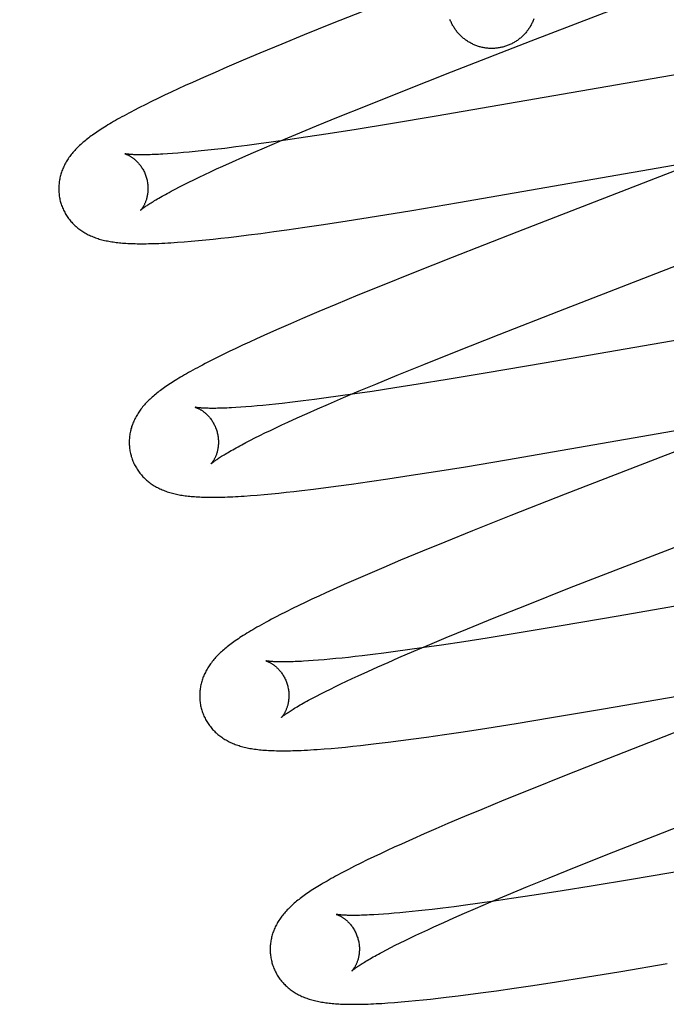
# Model space of a CAD drawing. Header units: inches. Extents: x 0 to 248, y 0 to 160.
# Tile 61 of 82: x 80.478 to 80.623, y 83.605 to 83.825. Entities that reach past the tile are written whole.
import ezdxf

# ---------------------------------------------------------------- set-up
doc = ezdxf.new("R2010")
doc.units = ezdxf.units.IN
doc.header["$LTSCALE"] = 13.627625
doc.header["$MEASUREMENT"] = 0
doc.linetypes.add('HIDDEN', pattern=[0.2, 0.1, -0.1])
doc.layers.add('DEFAULT_2', color=8, linetype='HIDDEN')

msp = doc.modelspace()

# ---------------------------------------------------------------- linework, layer by layer
at = {"layer": 'DEFAULT_2', "color": 8, "linetype": 'HIDDEN'}
for p, q in [((80.55652, 83.82781), (80.54793, 83.82439)), ((80.59257, 83.82051), (80.61142, 83.8278)), ((80.54793, 83.82439), (80.54169, 83.82187)), ((80.54169, 83.82187), (80.53665, 83.81981)), ((80.53665, 83.81981), (80.53177, 83.81778)), ((80.5747, 83.81357), (80.59257, 83.82051)), ((80.528, 83.81619), (80.52435, 83.81463)), ((80.53177, 83.81778), (80.528, 83.81619)), ((80.52435, 83.81463), (80.5217, 83.81348)), ((80.63472, 83.81465), (80.57125, 83.80366)), ((80.51912, 83.81235), (80.51662, 83.81123)), ((80.5217, 83.81348), (80.51912, 83.81235)), ((80.56381, 83.80929), (80.5747, 83.81357)), ((80.51342, 83.80977), (80.51188, 83.80905)), ((80.515, 83.8105), (80.51342, 83.80977)), ((80.51662, 83.81123), (80.515, 83.8105)), ((80.5089, 83.80764), (80.50745, 83.80693)), ((80.51037, 83.80834), (80.5089, 83.80764)), ((80.51188, 83.80905), (80.51037, 83.80834)), ((80.5554, 83.80594), (80.56381, 83.80929)), ((80.50475, 83.80558), (80.50353, 83.80495)), ((80.50606, 83.80624), (80.50475, 83.80558)), ((80.50745, 83.80693), (80.50606, 83.80624)), ((80.54934, 83.80349), (80.5554, 83.80594)), ((80.54447, 83.8015), (80.54934, 83.80349)), ((80.57125, 83.80366), (80.56103, 83.80195)), ((80.53979, 83.79957), (80.54447, 83.8015)), ((80.55335, 83.8007), (80.54702, 83.79971)), ((80.56103, 83.80195), (80.55335, 83.8007)), ((80.53621, 83.79806), (80.53979, 83.79957)), ((80.54194, 83.79893), (80.53803, 83.79835)), ((80.54702, 83.79971), (80.54194, 83.79893)), ((80.52391, 83.79646), (80.52157, 83.79619)), ((80.52635, 83.79676), (80.52391, 83.79646)), ((80.52889, 83.79709), (80.52635, 83.79676)), ((80.53153, 83.79744), (80.52889, 83.79709)), ((80.5303, 83.79552), (80.53277, 83.79659)), ((80.53425, 83.79782), (80.53153, 83.79744)), ((80.53277, 83.79659), (80.53621, 83.79806)), ((80.53803, 83.79835), (80.53425, 83.79782)), ((80.51219, 83.7953), (80.51107, 83.79522)), ((80.51336, 83.79539), (80.51219, 83.7953)), ((80.5146, 83.79549), (80.51336, 83.79539)), ((80.51589, 83.79561), (80.5146, 83.79549)), ((80.51723, 83.79573), (80.51589, 83.79561)), ((80.51863, 83.79587), (80.51723, 83.79573)), ((80.52007, 83.79603), (80.51863, 83.79587)), ((80.52157, 83.79619), (80.52007, 83.79603)), ((80.52563, 83.79346), (80.52792, 83.79448)), ((80.52792, 83.79448), (80.5303, 83.79552)), ((80.63503, 83.79543), (80.62261, 83.79058)), ((80.52206, 83.79184), (80.52345, 83.79247)), ((80.52345, 83.79247), (80.52563, 83.79346)), ((80.57625, 83.78432), (80.62866, 83.79343)), ((80.51698, 83.78943), (80.51817, 83.79001)), ((80.51817, 83.79001), (80.51942, 83.7906)), ((80.51942, 83.7906), (80.52071, 83.79121)), ((80.52071, 83.79121), (80.52206, 83.79184)), ((80.62261, 83.79058), (80.58932, 83.77769)), ((80.51275, 83.78731), (80.51373, 83.78781)), ((80.51373, 83.78781), (80.51475, 83.78833)), ((80.51475, 83.78833), (80.51584, 83.78887)), ((80.51584, 83.78887), (80.51698, 83.78943)), ((80.51184, 83.78683), (80.51275, 83.78731)), ((80.56581, 83.78257), (80.57625, 83.78432)), ((80.55131, 83.78023), (80.5579, 83.78127)), ((80.5579, 83.78127), (80.56581, 83.78257)), ((80.53781, 83.77822), (80.54184, 83.7788)), ((80.54184, 83.7788), (80.54598, 83.77941)), ((80.54598, 83.77941), (80.55131, 83.78023)), ((80.52298, 83.77632), (80.52471, 83.77652)), ((80.52471, 83.77652), (80.52648, 83.77673)), ((80.52648, 83.77673), (80.5292, 83.77706)), ((80.5292, 83.77706), (80.532, 83.77742)), ((80.532, 83.77742), (80.53487, 83.77781)), ((80.53487, 83.77781), (80.53781, 83.77822)), ((80.58932, 83.77769), (80.57484, 83.77202)), ((80.51479, 83.77553), (80.51637, 83.77566)), ((80.51637, 83.77566), (80.51799, 83.77581)), ((80.51799, 83.77581), (80.51963, 83.77597)), ((80.51963, 83.77597), (80.52129, 83.77614)), ((80.52129, 83.77614), (80.52298, 83.77632)), ((80.57484, 83.77202), (80.56617, 83.76858)), ((80.59871, 83.75998), (80.62552, 83.77036)), ((80.56617, 83.76858), (80.55881, 83.76562)), ((80.55881, 83.76562), (80.55372, 83.76354)), ((80.55372, 83.76354), (80.54879, 83.76151)), ((80.54879, 83.76151), (80.54497, 83.75991)), ((80.54497, 83.75991), (80.54128, 83.75833)), ((80.5854, 83.75479), (80.59871, 83.75998)), ((80.53859, 83.75717), (80.53598, 83.75603)), ((80.54128, 83.75833), (80.53859, 83.75717)), ((80.6454, 83.757), (80.59544, 83.74831)), ((80.53345, 83.75491), (80.531, 83.7538)), ((80.53598, 83.75603), (80.53345, 83.75491)), ((80.57571, 83.75096), (80.5854, 83.75479)), ((80.52786, 83.75235), (80.52634, 83.75164)), ((80.52941, 83.75307), (80.52786, 83.75235)), ((80.531, 83.7538), (80.52941, 83.75307)), ((80.5234, 83.75022), (80.52201, 83.74953)), ((80.52486, 83.75093), (80.5234, 83.75022)), ((80.52634, 83.75164), (80.52486, 83.75093)), ((80.56846, 83.74805), (80.57571, 83.75096)), ((80.52069, 83.74887), (80.51946, 83.74823)), ((80.52201, 83.74953), (80.52069, 83.74887)), ((80.56248, 83.74563), (80.56846, 83.74805)), ((80.59544, 83.74831), (80.58269, 83.74614)), ((80.5577, 83.74366), (80.56248, 83.74563)), ((80.58269, 83.74614), (80.57371, 83.74465)), ((80.55403, 83.74212), (80.5577, 83.74366)), ((80.56721, 83.7436), (80.56197, 83.74278)), ((80.57371, 83.74465), (80.56721, 83.7436)), ((80.55303, 83.74145), (80.54928, 83.74092)), ((80.5505, 83.74063), (80.55403, 83.74212)), ((80.55692, 83.74202), (80.55303, 83.74145)), ((80.56197, 83.74278), (80.55692, 83.74202)), ((80.53382, 83.73902), (80.53244, 83.73889)), ((80.53524, 83.73917), (80.53382, 83.73902)), ((80.53672, 83.73933), (80.53524, 83.73917)), ((80.53903, 83.73959), (80.53672, 83.73933)), ((80.54144, 83.73989), (80.53903, 83.73959)), ((80.54396, 83.7402), (80.54144, 83.73989)), ((80.54658, 83.74055), (80.54396, 83.7402)), ((80.54469, 83.73812), (80.54712, 83.73918)), ((80.54928, 83.74092), (80.54658, 83.74055)), ((80.54712, 83.73918), (80.5505, 83.74063)), ((80.52749, 83.73847), (80.52639, 83.7384)), ((80.52864, 83.73856), (80.52749, 83.73847)), ((80.52985, 83.73865), (80.52864, 83.73856)), ((80.53112, 83.73876), (80.52985, 83.73865)), ((80.53244, 83.73889), (80.53112, 83.73876)), ((80.54013, 83.73609), (80.54236, 83.73709)), ((80.54236, 83.73709), (80.54469, 83.73812)), ((80.58698, 83.72667), (80.64942, 83.73749)), ((80.53665, 83.73449), (80.53801, 83.73512)), ((80.53801, 83.73512), (80.54013, 83.73609)), ((80.53175, 83.73214), (80.53289, 83.7327)), ((80.53289, 83.7327), (80.5341, 83.73328)), ((80.5341, 83.73328), (80.53535, 83.73388)), ((80.53535, 83.73388), (80.53665, 83.73449)), ((80.52771, 83.73008), (80.52864, 83.73057)), ((80.52864, 83.73057), (80.52962, 83.73107)), ((80.52962, 83.73107), (80.53065, 83.7316)), ((80.53065, 83.7316), (80.53175, 83.73214)), ((80.57781, 83.72515), (80.58698, 83.72667)), ((80.56568, 83.72322), (80.57111, 83.72407)), ((80.57111, 83.72407), (80.57781, 83.72515)), ((80.55231, 83.72124), (80.5563, 83.72181)), ((80.5563, 83.72181), (80.5604, 83.72241)), ((80.5604, 83.72241), (80.56568, 83.72322)), ((80.53434, 83.71907), (80.536, 83.71924)), ((80.536, 83.71924), (80.53767, 83.71941)), ((80.53767, 83.71941), (80.53938, 83.7196)), ((80.53938, 83.7196), (80.54112, 83.7198)), ((80.54112, 83.7198), (80.5438, 83.72012)), ((80.5438, 83.72012), (80.54656, 83.72047)), ((80.54656, 83.72047), (80.5494, 83.72085)), ((80.5494, 83.72085), (80.55231, 83.72124)), ((80.52965, 83.71867), (80.53115, 83.71879)), ((80.53115, 83.71879), (80.53272, 83.71892)), ((80.53272, 83.71892), (80.53434, 83.71907)), ((80.60015, 83.71896), (80.58801, 83.71419)), ((80.58801, 83.71419), (80.57943, 83.71078)), ((80.61448, 83.70318), (80.64347, 83.7144)), ((80.57943, 83.71078), (80.5732, 83.70826)), ((80.5732, 83.70826), (80.56817, 83.7062)), ((80.56817, 83.7062), (80.56329, 83.70418)), ((80.56329, 83.70418), (80.55953, 83.70259)), ((80.55953, 83.70259), (80.55588, 83.70103)), ((80.60117, 83.69799), (80.61448, 83.70318)), ((80.55323, 83.69988), (80.55066, 83.69875)), ((80.55588, 83.70103), (80.55323, 83.69988)), ((80.66077, 83.70014), (80.61203, 83.69165)), ((80.54817, 83.69764), (80.54656, 83.6969)), ((80.55066, 83.69875), (80.54817, 83.69764)), ((80.59149, 83.69416), (80.60117, 83.69799)), ((80.54343, 83.69546), (80.54193, 83.69475)), ((80.54497, 83.69618), (80.54343, 83.69546)), ((80.54656, 83.6969), (80.54497, 83.69618)), ((80.53761, 83.69265), (80.53624, 83.69195)), ((80.53903, 83.69335), (80.53761, 83.69265)), ((80.54047, 83.69405), (80.53903, 83.69335)), ((80.54193, 83.69475), (80.54047, 83.69405)), ((80.58424, 83.69126), (80.59149, 83.69416)), ((80.57826, 83.68883), (80.58424, 83.69126)), ((80.61203, 83.69165), (80.59928, 83.68948)), ((80.57349, 83.68686), (80.57826, 83.68883)), ((80.59928, 83.68948), (80.59029, 83.68799)), ((80.56981, 83.68533), (80.57349, 83.68686)), ((80.5827, 83.68677), (80.57748, 83.68595)), ((80.59029, 83.68799), (80.5827, 83.68677)), ((80.56484, 83.6841), (80.56215, 83.68373)), ((80.5629, 83.68238), (80.56628, 83.68383)), ((80.56857, 83.68462), (80.56484, 83.6841)), ((80.56628, 83.68383), (80.56981, 83.68533)), ((80.57245, 83.68519), (80.56857, 83.68462)), ((80.57748, 83.68595), (80.57245, 83.68519)), ((80.54373, 83.68171), (80.54261, 83.68164)), ((80.5449, 83.6818), (80.54373, 83.68171)), ((80.54613, 83.6819), (80.5449, 83.6818)), ((80.54742, 83.68202), (80.54613, 83.6819)), ((80.54876, 83.68215), (80.54742, 83.68202)), ((80.55016, 83.68229), (80.54876, 83.68215)), ((80.5516, 83.68244), (80.55016, 83.68229)), ((80.5531, 83.6826), (80.5516, 83.68244)), ((80.55464, 83.68278), (80.5531, 83.6826)), ((80.55704, 83.68307), (80.55464, 83.68278)), ((80.55955, 83.68339), (80.55704, 83.68307)), ((80.56215, 83.68373), (80.55955, 83.68339)), ((80.56048, 83.68132), (80.5629, 83.68238)), ((80.55592, 83.6793), (80.55815, 83.6803)), ((80.55815, 83.6803), (80.56048, 83.68132)), ((80.55114, 83.67709), (80.55244, 83.6777)), ((80.55244, 83.6777), (80.5538, 83.67833)), ((80.5538, 83.67833), (80.55592, 83.6793)), ((80.60873, 83.67089), (80.65671, 83.67924)), ((80.54645, 83.67481), (80.54754, 83.67535)), ((80.54754, 83.67535), (80.54869, 83.67591)), ((80.54869, 83.67591), (80.54989, 83.67649)), ((80.54989, 83.67649), (80.55114, 83.67709)), ((80.54351, 83.67329), (80.54443, 83.67377)), ((80.54443, 83.67377), (80.54541, 83.67428)), ((80.54541, 83.67428), (80.54645, 83.67481)), ((80.59711, 83.66894), (80.60873, 83.67089)), ((80.5892, 83.66765), (80.59711, 83.66894)), ((80.57729, 83.66579), (80.58262, 83.6666)), ((80.58262, 83.6666), (80.5892, 83.66765)), ((80.6278, 83.66678), (80.60987, 83.65979)), ((80.56332, 83.66381), (80.56618, 83.66419)), ((80.56618, 83.66419), (80.56912, 83.6646)), ((80.56912, 83.6646), (80.57315, 83.66517)), ((80.57315, 83.66517), (80.57729, 83.66579)), ((80.54618, 83.66194), (80.54775, 83.66206)), ((80.54775, 83.66206), (80.54933, 83.66221)), ((80.54933, 83.66221), (80.55095, 83.66236)), ((80.55095, 83.66236), (80.55261, 83.66253)), ((80.55261, 83.66253), (80.55431, 83.66271)), ((80.55431, 83.66271), (80.55604, 83.66291)), ((80.55604, 83.66291), (80.55781, 83.66311)), ((80.55781, 83.66311), (80.56052, 83.66345)), ((80.56052, 83.66345), (80.56332, 83.66381)), ((80.60987, 83.65979), (80.60002, 83.6559)), ((80.60002, 83.6559), (80.5926, 83.65293)), ((80.5926, 83.65293), (80.58643, 83.65043)), ((80.58643, 83.65043), (80.58147, 83.64838)), ((80.62194, 83.64315), (80.63868, 83.64965)), ((80.57762, 83.64677), (80.57389, 83.64519)), ((80.58147, 83.64838), (80.57762, 83.64677)), ((80.57389, 83.64519), (80.57117, 83.64402)), ((80.56853, 83.64288), (80.56597, 83.64174)), ((80.57117, 83.64402), (80.56853, 83.64288)), ((80.61106, 83.63887), (80.62194, 83.64315)), ((80.56187, 83.6399), (80.5603, 83.63917)), ((80.56349, 83.64063), (80.56187, 83.6399)), ((80.56597, 83.64174), (80.56349, 83.64063)), ((80.55727, 83.63775), (80.55582, 83.63705)), ((80.55877, 83.63845), (80.55727, 83.63775)), ((80.5603, 83.63917), (80.55877, 83.63845)), ((80.60266, 83.63553), (80.61106, 83.63887)), ((80.55298, 83.63564), (80.55163, 83.63495)), ((80.55439, 83.63634), (80.55298, 83.63564)), ((80.55582, 83.63705), (80.55439, 83.63634)), ((80.5966, 83.63308), (80.60266, 83.63553)), ((80.59174, 83.63109), (80.5966, 83.63308)), ((80.62777, 83.63485), (80.61501, 83.63268)), ((80.58708, 83.62915), (80.59174, 83.63109)), ((80.60601, 83.63118), (80.59949, 83.63013)), ((80.61501, 83.63268), (80.60601, 83.63118)), ((80.58349, 83.62765), (80.58708, 83.62915)), ((80.59319, 83.62915), (80.58816, 83.62839)), ((80.59949, 83.63013), (80.59319, 83.62915)), ((80.57526, 83.62659), (80.57275, 83.62627)), ((80.57786, 83.62693), (80.57526, 83.62659)), ((80.58055, 83.62729), (80.57786, 83.62693)), ((80.58006, 83.62618), (80.58349, 83.62765)), ((80.58428, 83.62782), (80.58055, 83.62729)), ((80.58816, 83.62839), (80.58428, 83.62782)), ((80.55945, 83.62492), (80.55834, 83.62484)), ((80.56062, 83.62501), (80.55945, 83.62492)), ((80.56185, 83.62511), (80.56062, 83.62501)), ((80.56314, 83.62522), (80.56185, 83.62511)), ((80.56448, 83.62535), (80.56314, 83.62522)), ((80.56587, 83.62549), (80.56448, 83.62535)), ((80.56731, 83.62564), (80.56587, 83.62549)), ((80.56881, 83.6258), (80.56731, 83.62564)), ((80.57035, 83.62598), (80.56881, 83.6258)), ((80.57275, 83.62627), (80.57035, 83.62598)), ((80.57522, 83.62407), (80.57759, 83.62511)), ((80.57759, 83.62511), (80.58006, 83.62618)), ((80.56937, 83.62143), (80.57076, 83.62207)), ((80.57076, 83.62207), (80.57294, 83.62306)), ((80.57294, 83.62306), (80.57522, 83.62407)), ((80.56549, 83.61961), (80.56673, 83.6202)), ((80.56673, 83.6202), (80.56803, 83.62081)), ((80.56803, 83.62081), (80.56937, 83.62143)), ((80.56106, 83.61742), (80.56208, 83.61794)), ((80.56208, 83.61794), (80.56317, 83.61848)), ((80.56317, 83.61848), (80.5643, 83.61904)), ((80.5643, 83.61904), (80.56549, 83.61961)), ((80.55918, 83.61643), (80.56009, 83.61692)), ((80.56009, 83.61692), (80.56106, 83.61742)), ((80.61264, 83.6121), (80.62305, 83.61385)), ((80.60475, 83.61082), (80.61264, 83.6121)), ((80.58876, 83.60836), (80.59289, 83.60897)), ((80.59289, 83.60897), (80.59819, 83.60978)), ((80.59819, 83.60978), (80.60475, 83.61082)), ((80.57348, 83.60631), (80.57618, 83.60664)), ((80.57618, 83.60664), (80.57897, 83.607)), ((80.57897, 83.607), (80.58182, 83.60738)), ((80.58182, 83.60738), (80.58475, 83.60778)), ((80.58475, 83.60778), (80.58876, 83.60836)), ((80.56044, 83.60503), (80.5619, 83.60514)), ((80.5619, 83.60514), (80.56343, 83.60526)), ((80.56343, 83.60526), (80.56503, 83.60541)), ((80.56503, 83.60541), (80.56666, 83.60556)), ((80.56666, 83.60556), (80.56831, 83.60573)), ((80.56831, 83.60573), (80.56999, 83.60591)), ((80.56999, 83.60591), (80.57172, 83.6061)), ((80.57172, 83.6061), (80.57348, 83.60631))]:
    msp.add_line(p, q, dxfattribs=at)
for points in [[(80.5864, 83.8192), (80.58619, 83.81915), (80.58599, 83.8191), (80.58578, 83.81905), (80.58557, 83.81901), (80.58536, 83.81897), (80.58515, 83.81894), (80.58494, 83.81891), (80.58473, 83.81889), (80.58452, 83.81887), (80.58431, 83.81886), (80.5841, 83.81885), (80.58388, 83.81884), (80.58367, 83.81884), (80.58346, 83.81884), (80.58325, 83.81885), (80.58303, 83.81886), (80.58282, 83.81888), (80.58261, 83.8189), (80.5824, 83.81893), (80.58219, 83.81896), (80.58198, 83.81899), (80.58177, 83.81903), (80.58157, 83.81907), (80.58136, 83.81912), (80.58115, 83.81917), (80.58095, 83.81923), (80.58074, 83.81929), (80.58054, 83.81936), (80.58034, 83.81943), (80.58014, 83.8195), (80.57995, 83.81958), (80.57975, 83.81966), (80.57956, 83.81975), (80.57936, 83.81984), (80.57917, 83.81993), (80.57899, 83.82003), (80.5788, 83.82013), (80.57862, 83.82024), (80.57844, 83.82035), (80.57826, 83.82046), (80.57808, 83.82058), (80.57791, 83.8207), (80.57773, 83.82083), (80.57757, 83.82096), (80.5774, 83.82109), (80.57724, 83.82122), (80.57708, 83.82136), (80.57692, 83.82151), (80.57676, 83.82165), (80.57661, 83.8218), (80.57647, 83.82195), (80.57632, 83.82211), (80.57618, 83.82227), (80.57604, 83.82243), (80.57591, 83.82259), (80.57578, 83.82276), (80.57565, 83.82293), (80.57553, 83.8231), (80.57541, 83.82328), (80.57529, 83.82346), (80.57518, 83.82364), (80.57507, 83.82382), (80.57497, 83.824), (80.57486, 83.82419), (80.57477, 83.82438), (80.57468, 83.82457), (80.57459, 83.82476), (80.5745, 83.82496), (80.57442, 83.82515), (80.57435, 83.82535)], [(80.59313, 83.82546), (80.59306, 83.82526), (80.59298, 83.82507), (80.5929, 83.82487), (80.59281, 83.82468), (80.59272, 83.82448), (80.59263, 83.82429), (80.59253, 83.82411), (80.59243, 83.82392), (80.59232, 83.82374), (80.59221, 83.82356), (80.59209, 83.82338), (80.59198, 83.8232), (80.59186, 83.82303), (80.59173, 83.82285), (80.5916, 83.82269), (80.59147, 83.82252), (80.59133, 83.82236), (80.59119, 83.8222), (80.59105, 83.82204), (80.59091, 83.82189), (80.59076, 83.82173), (80.5906, 83.82159), (80.59045, 83.82144), (80.59029, 83.8213), (80.59013, 83.82116), (80.58996, 83.82103), (80.5898, 83.8209), (80.58963, 83.82077), (80.58945, 83.82065), (80.58928, 83.82053), (80.5891, 83.82041), (80.58892, 83.8203), (80.58874, 83.82019), (80.58855, 83.82009), (80.58837, 83.81999), (80.58818, 83.81989), (80.58799, 83.8198), (80.58779, 83.81971), (80.5876, 83.81962), (80.5874, 83.81954), (80.5872, 83.81947), (80.58701, 83.81939), (80.5868, 83.81933), (80.5866, 83.81926), (80.5864, 83.8192)], [(80.50353, 83.80495), (80.50295, 83.80465), (80.50239, 83.80435), (80.50185, 83.80406), (80.50133, 83.80377), (80.50082, 83.8035), (80.50033, 83.80322), (80.49986, 83.80296), (80.4994, 83.8027), (80.49896, 83.80244), (80.49853, 83.80219), (80.49811, 83.80194), (80.49771, 83.8017), (80.49732, 83.80146), (80.49694, 83.80123), (80.49657, 83.801), (80.49622, 83.80077), (80.49587, 83.80054), (80.49553, 83.80032), (80.4952, 83.8001), (80.49488, 83.79988), (80.49457, 83.79966), (80.49427, 83.79944), (80.49397, 83.79923), (80.49368, 83.79902), (80.4934, 83.7988), (80.49312, 83.79859), (80.49286, 83.79838), (80.49259, 83.79816), (80.49234, 83.79795), (80.49208, 83.79774), (80.49184, 83.79752), (80.4916, 83.79731), (80.49136, 83.79709), (80.49113, 83.79687), (80.49091, 83.79665), (80.49069, 83.79643), (80.49047, 83.79621), (80.49027, 83.79598), (80.49006, 83.79576), (80.48987, 83.79553), (80.48968, 83.7953), (80.48949, 83.79507), (80.48931, 83.79484), (80.48914, 83.7946), (80.48897, 83.79437), (80.48881, 83.79413), (80.48865, 83.79389), (80.4885, 83.79365), (80.48835, 83.7934), (80.48821, 83.79316), (80.48808, 83.79291), (80.48795, 83.79266), (80.48783, 83.79241), (80.48771, 83.79216), (80.4876, 83.79191), (80.4875, 83.79166), (80.48741, 83.79141), (80.48732, 83.79115), (80.48723, 83.7909), (80.48715, 83.79064), (80.48708, 83.79038), (80.48701, 83.79012), (80.48695, 83.78986), (80.48689, 83.78959), (80.48685, 83.78932), (80.4868, 83.78905), (80.48677, 83.78878), (80.48674, 83.78851), (80.48671, 83.78824), (80.48669, 83.78796), (80.48668, 83.78768), (80.48668, 83.78741), (80.48668, 83.78713), (80.48669, 83.78685), (80.48671, 83.78658), (80.48674, 83.7863), (80.48677, 83.78602), (80.4868, 83.78574), (80.48685, 83.78547), (80.4869, 83.78519), (80.48696, 83.78492), (80.48702, 83.78465), (80.48709, 83.78442)], [(80.50152, 83.79524), (80.5015, 83.79524), (80.50149, 83.79525), (80.5015, 83.79524), (80.50151, 83.79524), (80.50153, 83.79523), (80.50156, 83.79522), (80.5016, 83.79521), (80.50164, 83.7952), (80.50169, 83.79518), (80.50175, 83.79516), (80.50181, 83.79514), (80.50188, 83.79511), (80.50195, 83.79508), (80.50203, 83.79505), (80.50211, 83.79501), (80.50219, 83.79497), (80.50228, 83.79493), (80.50238, 83.79488), (80.50247, 83.79483), (80.50257, 83.79477), (80.50268, 83.79471), (80.50279, 83.79464), (80.5029, 83.79457), (80.50301, 83.7945), (80.50312, 83.79442), (80.50324, 83.79434), (80.50336, 83.79425), (80.50349, 83.79415), (80.50361, 83.79405), (80.50374, 83.79394), (80.50386, 83.79383), (80.50399, 83.79371), (80.50412, 83.79359), (80.50425, 83.79346), (80.50439, 83.79332), (80.50452, 83.79317), (80.50465, 83.79302), (80.50478, 83.79286), (80.50491, 83.79269), (80.50504, 83.79252), (80.50516, 83.79234), (80.50529, 83.79215), (80.50541, 83.79196), (80.50553, 83.79176), (80.50564, 83.79156), (80.50575, 83.79135), (80.50586, 83.79113), (80.50595, 83.79091), (80.50605, 83.79068), (80.50614, 83.79045), (80.50622, 83.79022), (80.5063, 83.78998), (80.50636, 83.78977)], [(80.51107, 83.79522), (80.51001, 83.79516), (80.5095, 83.79513), (80.50901, 83.7951), (80.50853, 83.79508), (80.50807, 83.79506), (80.50763, 83.79505), (80.5072, 83.79503), (80.50679, 83.79502), (80.50639, 83.79502), (80.50601, 83.79501), (80.50564, 83.79501), (80.5053, 83.79501), (80.50496, 83.79501), (80.50465, 83.79501), (80.50435, 83.79502), (80.50406, 83.79502), (80.5038, 83.79503), (80.50354, 83.79504), (80.50331, 83.79505), (80.50309, 83.79507), (80.50289, 83.79508), (80.5027, 83.79509), (80.50253, 83.79511), (80.50237, 83.79512), (80.50223, 83.79514), (80.5021, 83.79515), (80.50198, 83.79517), (80.50188, 83.79518), (80.50179, 83.79519), (80.50171, 83.7952), (80.50165, 83.79521), (80.5016, 83.79522), (80.50155, 83.79523), (80.50152, 83.79524), (80.50152, 83.79524)], [(80.50636, 83.78977), (80.50641, 83.78956), (80.50647, 83.78932), (80.50652, 83.78908), (80.50656, 83.78884), (80.5066, 83.78859), (80.50663, 83.78835), (80.50665, 83.78811), (80.50666, 83.78788), (80.50667, 83.78764), (80.50667, 83.78741), (80.50667, 83.78718), (80.50666, 83.78696), (80.50664, 83.78674), (80.50662, 83.78652), (80.5066, 83.78631), (80.50657, 83.78611), (80.50653, 83.78591), (80.5065, 83.78572), (80.50645, 83.78553), (80.50641, 83.78535), (80.50636, 83.78518), (80.50631, 83.78501), (80.50626, 83.78485), (80.50621, 83.78469), (80.50615, 83.78454), (80.5061, 83.7844), (80.50604, 83.78426), (80.50598, 83.78412), (80.50593, 83.784), (80.50587, 83.78388), (80.50581, 83.78376), (80.50575, 83.78365), (80.50569, 83.78354), (80.50564, 83.78344), (80.50558, 83.78335), (80.50552, 83.78326), (80.50547, 83.78317), (80.50542, 83.78309), (80.50537, 83.78302), (80.50532, 83.78295), (80.50527, 83.78289), (80.50523, 83.78283), (80.50519, 83.78278), (80.50515, 83.78274), (80.50512, 83.78269), (80.50509, 83.78266), (80.50506, 83.78263), (80.50504, 83.78261), (80.50503, 83.78259), (80.50502, 83.78258), (80.50501, 83.78258)], [(80.50501, 83.78258), (80.50502, 83.78259), (80.50504, 83.7826), (80.50506, 83.78262), (80.50509, 83.78265), (80.50513, 83.78269), (80.50518, 83.78273), (80.50524, 83.78278), (80.50531, 83.78284), (80.5054, 83.7829), (80.50549, 83.78297), (80.50559, 83.78305), (80.50571, 83.78314), (80.50584, 83.78324), (80.50598, 83.78334), (80.50613, 83.78345), (80.5063, 83.78356), (80.50648, 83.78369), (80.50668, 83.78382), (80.50689, 83.78396), (80.50711, 83.7841), (80.50736, 83.78426), (80.50761, 83.78442), (80.50788, 83.78458), (80.50817, 83.78476), (80.50847, 83.78494), (80.50878, 83.78512), (80.50911, 83.78531), (80.50945, 83.78551), (80.50982, 83.78572), (80.51019, 83.78593), (80.51058, 83.78614), (80.51099, 83.78637), (80.51141, 83.78659), (80.51184, 83.78683)], [(80.48709, 83.78442), (80.48715, 83.78419), (80.48724, 83.78392), (80.48733, 83.78366), (80.48742, 83.7834), (80.48753, 83.78314), (80.48764, 83.78288), (80.48775, 83.78263), (80.48788, 83.78238), (80.48801, 83.78213), (80.48814, 83.78189), (80.48828, 83.78165), (80.48843, 83.78141), (80.48858, 83.78118), (80.48873, 83.78096), (80.4889, 83.78073), (80.48906, 83.78052), (80.48923, 83.7803), (80.48941, 83.7801), (80.48959, 83.77989), (80.48977, 83.77969), (80.48996, 83.7795), (80.49015, 83.77931), (80.49035, 83.77912), (80.49055, 83.77894), (80.49076, 83.77877), (80.49096, 83.7786), (80.49118, 83.77843), (80.49139, 83.77827), (80.49161, 83.77811), (80.49184, 83.77796), (80.49207, 83.77781), (80.49231, 83.77766), (80.49255, 83.77752), (80.4928, 83.77738), (80.49305, 83.77724), (80.49331, 83.77711), (80.49357, 83.77699), (80.49383, 83.77687), (80.49409, 83.77675), (80.49436, 83.77664), (80.49464, 83.77654), (80.49492, 83.77643), (80.4952, 83.77634), (80.49548, 83.77624), (80.49577, 83.77615), (80.49607, 83.77607), (80.49636, 83.77599), (80.49666, 83.77591), (80.49697, 83.77584), (80.49728, 83.77577), (80.49759, 83.77571), (80.49791, 83.77565), (80.49823, 83.77559), (80.49856, 83.77554), (80.49889, 83.77549), (80.49922, 83.77544), (80.49956, 83.7754), (80.49991, 83.77536), (80.50026, 83.77532), (80.50062, 83.77528), (80.50099, 83.77525), (80.50136, 83.77522), (80.50175, 83.7752), (80.50214, 83.77518), (80.50255, 83.77516), (80.50297, 83.77514), (80.50339, 83.77512), (80.50384, 83.77511), (80.50429, 83.7751), (80.50476, 83.7751), (80.50525, 83.7751), (80.50575, 83.7751), (80.50626, 83.7751), (80.5068, 83.77511), (80.50735, 83.77512), (80.50793, 83.77514), (80.50852, 83.77516), (80.50913, 83.77518), (80.50977, 83.77521), (80.51042, 83.77524), (80.5111, 83.77528), (80.5118, 83.77532), (80.51252, 83.77537), (80.51326, 83.77542), (80.51479, 83.77553)], [(80.51946, 83.74823), (80.51887, 83.74792), (80.51831, 83.74762), (80.51776, 83.74733), (80.51723, 83.74704), (80.51671, 83.74676), (80.51622, 83.74649), (80.51574, 83.74622), (80.51528, 83.74595), (80.51483, 83.7457), (80.51439, 83.74544), (80.51397, 83.74519), (80.51357, 83.74495), (80.51317, 83.74471), (80.51279, 83.74447), (80.51242, 83.74424), (80.51206, 83.74401), (80.5117, 83.74378), (80.51136, 83.74355), (80.51103, 83.74333), (80.51071, 83.74311), (80.51039, 83.74289), (80.51009, 83.74267), (80.50979, 83.74246), (80.5095, 83.74224), (80.50921, 83.74203), (80.50894, 83.74182), (80.50867, 83.7416), (80.5084, 83.74139), (80.50814, 83.74118), (80.50789, 83.74096)], [(80.50789, 83.74096), (80.50764, 83.74075), (80.5074, 83.74053), (80.50717, 83.74031), (80.50694, 83.74009), (80.50671, 83.73987), (80.50649, 83.73965), (80.50628, 83.73943), (80.50607, 83.73921), (80.50587, 83.73898), (80.50567, 83.73875), (80.50548, 83.73852), (80.50529, 83.73829), (80.50511, 83.73806), (80.50494, 83.73783), (80.50477, 83.73759), (80.50461, 83.73735), (80.50445, 83.73711), (80.5043, 83.73687), (80.50415, 83.73662), (80.50401, 83.73638), (80.50387, 83.73613), (80.50374, 83.73588), (80.50362, 83.73563), (80.50351, 83.73538), (80.5034, 83.73513), (80.5033, 83.73488), (80.5032, 83.73462), (80.50311, 83.73437), (80.50302, 83.73412), (80.50295, 83.73386), (80.50287, 83.7336), (80.5028, 83.73334), (80.50274, 83.73307), (80.50269, 83.73281), (80.50264, 83.73254), (80.50259, 83.73227), (80.50256, 83.732), (80.50253, 83.73172), (80.5025, 83.73145), (80.50249, 83.73117), (80.50248, 83.7309), (80.50247, 83.73062), (80.50247, 83.73034), (80.50248, 83.73007), (80.5025, 83.72979), (80.50253, 83.72951), (80.50256, 83.72923), (80.50259, 83.72896), (80.50264, 83.72868), (80.50269, 83.7284), (80.50275, 83.72813), (80.50282, 83.72786), (80.50288, 83.72763)], [(80.51731, 83.73845), (80.5173, 83.73845), (80.51728, 83.73845), (80.51728, 83.73845), (80.51729, 83.73845), (80.5173, 83.73845), (80.51732, 83.73844), (80.51735, 83.73843), (80.51739, 83.73842), (80.51743, 83.73841), (80.51748, 83.73839), (80.51753, 83.73837), (80.5176, 83.73835), (80.51766, 83.73832), (80.51773, 83.73829), (80.51781, 83.73826), (80.51789, 83.73822), (80.51798, 83.73818), (80.51807, 83.73814), (80.51816, 83.73809), (80.51826, 83.73804), (80.51836, 83.73798), (80.51846, 83.73792), (80.51857, 83.73786), (80.51868, 83.73779), (80.51879, 83.73771), (80.51891, 83.73763), (80.51903, 83.73755), (80.51915, 83.73746), (80.51927, 83.73736), (80.5194, 83.73726), (80.51952, 83.73716), (80.51965, 83.73705), (80.51978, 83.73693), (80.51991, 83.7368), (80.52004, 83.73667), (80.52017, 83.73653), (80.5203, 83.73639), (80.52043, 83.73624), (80.52056, 83.73608), (80.5207, 83.73591), (80.52082, 83.73574), (80.52095, 83.73556), (80.52108, 83.73537), (80.5212, 83.73518), (80.52131, 83.73498), (80.52143, 83.73477), (80.52154, 83.73456), (80.52164, 83.73434), (80.52174, 83.73412), (80.52184, 83.73389), (80.52193, 83.73366), (80.52201, 83.73343), (80.52209, 83.73319), (80.52215, 83.73298)], [(80.52639, 83.7384), (80.52536, 83.73834), (80.52486, 83.73832), (80.52438, 83.73829), (80.52392, 83.73827), (80.52347, 83.73826), (80.52304, 83.73824), (80.52263, 83.73823), (80.52223, 83.73823), (80.52185, 83.73822), (80.52148, 83.73822), (80.52113, 83.73822), (80.52079, 83.73822), (80.52047, 83.73822), (80.52017, 83.73823), (80.51989, 83.73823), (80.51962, 83.73824), (80.51936, 83.73825), (80.51913, 83.73826), (80.5189, 83.73827), (80.5187, 83.73829), (80.51851, 83.7383), (80.51834, 83.73832), (80.51818, 83.73833), (80.51803, 83.73834), (80.5179, 83.73836), (80.51778, 83.73837), (80.51768, 83.73839), (80.51759, 83.7384), (80.51751, 83.73841), (80.51745, 83.73842), (80.51739, 83.73843), (80.51735, 83.73844), (80.51732, 83.73845), (80.51731, 83.73845)], [(80.52215, 83.73298), (80.5222, 83.73277), (80.52226, 83.73253), (80.52231, 83.73229), (80.52235, 83.73204), (80.52239, 83.7318), (80.52242, 83.73156), (80.52244, 83.73132), (80.52245, 83.73108), (80.52246, 83.73085), (80.52246, 83.73061), (80.52246, 83.73038), (80.52245, 83.73016), (80.52243, 83.72994), (80.52241, 83.72973), (80.52239, 83.72952), (80.52236, 83.72931), (80.52232, 83.72911), (80.52229, 83.72892), (80.52224, 83.72873), (80.5222, 83.72855), (80.52215, 83.72838), (80.5221, 83.72821), (80.52205, 83.72805), (80.522, 83.72789), (80.52194, 83.72774), (80.52189, 83.7276), (80.52183, 83.72746), (80.52177, 83.72732), (80.52171, 83.7272), (80.52165, 83.72708), (80.5216, 83.72696), (80.52154, 83.72685), (80.52148, 83.72674), (80.52142, 83.72664), (80.52137, 83.72655), (80.52131, 83.72646), (80.52126, 83.72637), (80.5212, 83.7263), (80.52115, 83.72622), (80.5211, 83.72616), (80.52106, 83.72609), (80.52102, 83.72604), (80.52098, 83.72598), (80.52094, 83.72594), (80.5209, 83.7259), (80.52088, 83.72587), (80.52085, 83.72584), (80.52083, 83.72582), (80.52082, 83.7258), (80.52081, 83.72579), (80.5208, 83.72579)], [(80.63892, 83.73399), (80.62256, 83.72765), (80.60015, 83.71896)], [(80.52081, 83.72579), (80.52081, 83.7258), (80.52083, 83.72581), (80.52086, 83.72584), (80.52089, 83.72587), (80.52093, 83.7259), (80.52098, 83.72595), (80.52104, 83.726), (80.52111, 83.72605), (80.5212, 83.72612), (80.52129, 83.72619), (80.5214, 83.72627), (80.52151, 83.72636), (80.52164, 83.72646), (80.52179, 83.72656), (80.52194, 83.72667), (80.52212, 83.72679), (80.5223, 83.72691), (80.5225, 83.72705), (80.52271, 83.72719), (80.52294, 83.72734), (80.52318, 83.72749), (80.52344, 83.72765), (80.52372, 83.72782), (80.524, 83.72799), (80.52431, 83.72818), (80.52463, 83.72836), (80.52496, 83.72856), (80.52531, 83.72876), (80.52567, 83.72896), (80.52605, 83.72918), (80.52644, 83.72939), (80.52685, 83.72962), (80.52728, 83.72985), (80.52771, 83.73008)], [(80.50288, 83.72763), (80.50294, 83.7274), (80.50303, 83.72713), (80.50312, 83.72687), (80.50321, 83.72661), (80.50332, 83.72635), (80.50343, 83.72609), (80.50354, 83.72584), (80.50367, 83.72559), (80.5038, 83.72534), (80.50393, 83.7251), (80.50407, 83.72486), (80.50422, 83.72463), (80.50437, 83.7244), (80.50452, 83.72417), (80.50468, 83.72395), (80.50485, 83.72373), (80.50502, 83.72352), (80.5052, 83.72331), (80.50538, 83.7231), (80.50556, 83.72291), (80.50575, 83.72271), (80.50594, 83.72252), (80.50614, 83.72234), (80.50634, 83.72216), (80.50654, 83.72198), (80.50675, 83.72181), (80.50696, 83.72165), (80.50718, 83.72148), (80.5074, 83.72133), (80.50762, 83.72117), (80.50786, 83.72102), (80.50809, 83.72087), (80.50834, 83.72073), (80.50858, 83.72059), (80.50884, 83.72046), (80.50909, 83.72033), (80.50935, 83.7202), (80.50961, 83.72008), (80.50987, 83.71997), (80.51014, 83.71986), (80.51042, 83.71975), (80.51069, 83.71965), (80.51098, 83.71955), (80.51126, 83.71946), (80.51155, 83.71937), (80.51184, 83.71928), (80.51214, 83.7192), (80.51244, 83.71913), (80.51274, 83.71905), (80.51305, 83.71898), (80.51337, 83.71892), (80.51368, 83.71886), (80.514, 83.7188), (80.51433, 83.71875), (80.51466, 83.7187), (80.51499, 83.71865), (80.51533, 83.71861), (80.51568, 83.71857), (80.51603, 83.71853), (80.51639, 83.7185), (80.51675, 83.71846), (80.51712, 83.71844), (80.5175, 83.71841), (80.51789, 83.71839), (80.51829, 83.71837), (80.51869, 83.71835), (80.51911, 83.71834), (80.51953, 83.71832), (80.51997, 83.71832), (80.52041, 83.71831), (80.52087, 83.71831), (80.52134, 83.71831), (80.52183, 83.71831), (80.52233, 83.71832), (80.52284, 83.71833), (80.52337, 83.71834), (80.52391, 83.71835), (80.52448, 83.71837), (80.52506, 83.7184), (80.52566, 83.71842), (80.52627, 83.71846), (80.52691, 83.71849), (80.52756, 83.71853), (80.52824, 83.71857), (80.52965, 83.71867)], [(80.53624, 83.69195), (80.53558, 83.69161), (80.53495, 83.69128), (80.53433, 83.69096), (80.53374, 83.69064), (80.53317, 83.69033), (80.53262, 83.69003), (80.53209, 83.68974), (80.53158, 83.68945), (80.53108, 83.68917), (80.53061, 83.6889), (80.53015, 83.68863), (80.5297, 83.68836), (80.52926, 83.6881), (80.52884, 83.68784), (80.52844, 83.68759), (80.52804, 83.68734), (80.52766, 83.6871), (80.52729, 83.68686), (80.52694, 83.68662), (80.52659, 83.68638), (80.52625, 83.68615), (80.52593, 83.68592), (80.52562, 83.68569), (80.52531, 83.68547), (80.52501, 83.68525), (80.52473, 83.68502), (80.52445, 83.6848), (80.52418, 83.68458), (80.52391, 83.68437), (80.52366, 83.68415)], [(80.52366, 83.68415), (80.52341, 83.68393), (80.52317, 83.68371), (80.52293, 83.6835), (80.5227, 83.68328), (80.52248, 83.68306), (80.52226, 83.68284), (80.52205, 83.68261), (80.52184, 83.68239), (80.52164, 83.68216), (80.52144, 83.68194), (80.52125, 83.68171), (80.52106, 83.68148), (80.52088, 83.68125), (80.52071, 83.68101), (80.52054, 83.68078), (80.52038, 83.68054), (80.52022, 83.6803), (80.52007, 83.68006), (80.51993, 83.67981), (80.51979, 83.67956), (80.51965, 83.67932), (80.51953, 83.67907), (80.5194, 83.67882), (80.51929, 83.67857), (80.51918, 83.67832), (80.51908, 83.67807), (80.51899, 83.67782), (80.5189, 83.67756), (80.51881, 83.67731), (80.51873, 83.67705), (80.51866, 83.67679), (80.51859, 83.67653), (80.51853, 83.67627), (80.51848, 83.676), (80.51843, 83.67573), (80.51838, 83.67547), (80.51835, 83.67519), (80.51832, 83.67492), (80.51829, 83.67465), (80.51828, 83.67437), (80.51827, 83.6741), (80.51826, 83.67382), (80.51827, 83.67355), (80.51828, 83.67327), (80.51829, 83.67299), (80.51832, 83.67271), (80.51835, 83.67244), (80.51839, 83.67216), (80.51843, 83.67189), (80.51848, 83.67161), (80.51854, 83.67134), (80.51861, 83.67107), (80.51867, 83.67083)], [(80.5331, 83.68166), (80.53308, 83.68166), (80.53307, 83.68166), (80.53308, 83.68166), (80.53309, 83.68166), (80.53312, 83.68165), (80.53314, 83.68164), (80.53318, 83.68163), (80.53322, 83.68162), (80.53327, 83.6816), (80.53333, 83.68158), (80.53339, 83.68156), (80.53346, 83.68153), (80.53353, 83.6815), (80.53361, 83.68146), (80.53369, 83.68143), (80.53378, 83.68139), (80.53387, 83.68134), (80.53396, 83.68129), (80.53406, 83.68124), (80.53416, 83.68119), (80.53426, 83.68113), (80.53437, 83.68106), (80.53448, 83.68099), (80.53459, 83.68092), (80.53471, 83.68084), (80.53483, 83.68075), (80.53495, 83.68066), (80.53507, 83.68057), (80.53519, 83.68047), (80.53532, 83.68036), (80.53545, 83.68025), (80.53558, 83.68013), (80.53571, 83.68), (80.53584, 83.67987), (80.53597, 83.67973), (80.5361, 83.67959), (80.53623, 83.67944), (80.53636, 83.67928), (80.53649, 83.67911), (80.53662, 83.67894), (80.53675, 83.67876), (80.53687, 83.67857), (80.53699, 83.67838), (80.53711, 83.67818), (80.53722, 83.67797), (80.53733, 83.67776), (80.53744, 83.67755), (80.53754, 83.67732), (80.53763, 83.6771), (80.53772, 83.67687), (80.5378, 83.67664), (80.53788, 83.6764), (80.53794, 83.67619)], [(80.54261, 83.68164), (80.54156, 83.68157), (80.54105, 83.68154), (80.54056, 83.68152), (80.54008, 83.6815), (80.53963, 83.68148), (80.53918, 83.68146), (80.53875, 83.68145), (80.53834, 83.68144), (80.53795, 83.68143), (80.53757, 83.68143), (80.5372, 83.68143), (80.53686, 83.68142), (80.53653, 83.68143), (80.53621, 83.68143), (80.53591, 83.68144), (80.53563, 83.68144), (80.53536, 83.68145), (80.53511, 83.68146), (80.53488, 83.68147), (80.53466, 83.68148), (80.53446, 83.6815), (80.53427, 83.68151), (80.5341, 83.68153), (80.53394, 83.68154), (80.5338, 83.68156), (80.53367, 83.68157), (80.53356, 83.68158), (80.53346, 83.6816), (80.53337, 83.68161), (80.53329, 83.68162), (80.53323, 83.68163), (80.53318, 83.68164), (80.53314, 83.68165), (80.5331, 83.68166), (80.5331, 83.68166)], [(80.53794, 83.67619), (80.53799, 83.67598), (80.53805, 83.67574), (80.5381, 83.6755), (80.53814, 83.67525), (80.53818, 83.67501), (80.53821, 83.67477), (80.53823, 83.67453), (80.53824, 83.67429), (80.53825, 83.67405), (80.53826, 83.67382), (80.53825, 83.67359), (80.53824, 83.67337), (80.53823, 83.67315), (80.5382, 83.67293), (80.53818, 83.67273), (80.53815, 83.67252), (80.53811, 83.67232), (80.53808, 83.67213), (80.53803, 83.67194), (80.53799, 83.67176), (80.53794, 83.67159), (80.53789, 83.67142), (80.53784, 83.67126), (80.53779, 83.6711), (80.53773, 83.67095), (80.53768, 83.67081), (80.53762, 83.67067), (80.53756, 83.67053), (80.5375, 83.67041), (80.53745, 83.67028), (80.53739, 83.67017), (80.53733, 83.67006), (80.53727, 83.66995), (80.53721, 83.66985), (80.53716, 83.66976), (80.5371, 83.66967), (80.53705, 83.66958), (80.537, 83.66951), (80.53694, 83.66943), (80.5369, 83.66936), (80.53685, 83.6693), (80.53681, 83.66925), (80.53677, 83.66919), (80.53673, 83.66915), (80.5367, 83.66911), (80.53667, 83.66907), (80.53664, 83.66905), (80.53662, 83.66902), (80.53661, 83.66901), (80.5366, 83.669), (80.53659, 83.66899)], [(80.5366, 83.669), (80.53661, 83.66901), (80.53662, 83.66902), (80.53665, 83.66904), (80.53668, 83.66907), (80.53672, 83.66911), (80.53677, 83.66915), (80.53683, 83.66921), (80.53691, 83.66926), (80.53699, 83.66933), (80.53708, 83.6694), (80.53719, 83.66948), (80.53731, 83.66957), (80.53744, 83.66967), (80.53758, 83.66977), (80.53774, 83.66988), (80.53791, 83.67), (80.53809, 83.67012), (80.53829, 83.67026), (80.53851, 83.6704), (80.53873, 83.67055), (80.53898, 83.6707), (80.53924, 83.67086), (80.53951, 83.67103), (80.5398, 83.6712), (80.5401, 83.67139), (80.54042, 83.67157), (80.54075, 83.67177), (80.5411, 83.67197), (80.54146, 83.67217), (80.54184, 83.67238), (80.54224, 83.6726), (80.54264, 83.67283), (80.54307, 83.67306), (80.54351, 83.67329)], [(80.51867, 83.67083), (80.51873, 83.67061), (80.51882, 83.67034), (80.51891, 83.67008), (80.51901, 83.66981), (80.51911, 83.66955), (80.51922, 83.6693), (80.51934, 83.66904), (80.51946, 83.66879), (80.51959, 83.66855), (80.51972, 83.6683), (80.51986, 83.66806), (80.52001, 83.66783), (80.52016, 83.6676), (80.52032, 83.66737), (80.52048, 83.66715), (80.52065, 83.66693), (80.52082, 83.66672), (80.52099, 83.66651), (80.52117, 83.66631), (80.52136, 83.66611), (80.52155, 83.66591), (80.52174, 83.66572), (80.52194, 83.66554), (80.52214, 83.66536), (80.52234, 83.66518), (80.52255, 83.66501), (80.52276, 83.66485), (80.52298, 83.66468), (80.5232, 83.66453), (80.52343, 83.66437), (80.52366, 83.66422), (80.5239, 83.66407), (80.52414, 83.66393), (80.52439, 83.66379), (80.52464, 83.66366), (80.5249, 83.66353), (80.52516, 83.6634), (80.52542, 83.66328), (80.52569, 83.66317), (80.52596, 83.66306), (80.52623, 83.66295), (80.52651, 83.66285), (80.52679, 83.66275), (80.52708, 83.66266), (80.52737, 83.66257), (80.52766, 83.66248), (80.52796, 83.6624), (80.52826, 83.66233), (80.52857, 83.66225), (80.52888, 83.66219), (80.5292, 83.66212), (80.52953, 83.66206), (80.52986, 83.662), (80.5302, 83.66194), (80.53055, 83.66189), (80.53091, 83.66184), (80.53127, 83.6618), (80.53164, 83.66176), (80.53203, 83.66172), (80.53242, 83.66168), (80.53282, 83.66165), (80.53323, 83.66162), (80.53366, 83.6616), (80.53409, 83.66158), (80.53454, 83.66156), (80.53499, 83.66154), (80.53546, 83.66153), (80.53595, 83.66152), (80.53645, 83.66152), (80.53696, 83.66152), (80.53748, 83.66152), (80.53802, 83.66152), (80.53858, 83.66153), (80.53916, 83.66155), (80.53976, 83.66157), (80.54038, 83.66159), (80.54103, 83.66161), (80.5417, 83.66165), (80.5424, 83.66168), (80.54312, 83.66172), (80.54386, 83.66177), (80.54462, 83.66182), (80.54618, 83.66194)], [(80.55163, 83.63495), (80.55099, 83.63462), (80.55039, 83.63431), (80.54981, 83.634), (80.54926, 83.63371), (80.54873, 83.63342), (80.54823, 83.63314), (80.54774, 83.63287), (80.54726, 83.6326), (80.5468, 83.63234), (80.54636, 83.63209), (80.54593, 83.63184), (80.54552, 83.63159), (80.54512, 83.63135), (80.54473, 83.63111), (80.54435, 83.63088), (80.54398, 83.63065), (80.54363, 83.63042), (80.54328, 83.63019), (80.54294, 83.62997), (80.54261, 83.62975), (80.54229, 83.62953), (80.54197, 83.62931), (80.54167, 83.62909), (80.54137, 83.62888), (80.54108, 83.62866), (80.5408, 83.62845), (80.54052, 83.62823), (80.54025, 83.62802), (80.53998, 83.62781), (80.53973, 83.62759), (80.53947, 83.62738)], [(80.53947, 83.62738), (80.53923, 83.62716), (80.53899, 83.62695), (80.53875, 83.62673), (80.53852, 83.62651), (80.53829, 83.62629), (80.53807, 83.62607), (80.53786, 83.62585), (80.53765, 83.62562), (80.53745, 83.6254), (80.53725, 83.62517), (80.53706, 83.62494), (80.53687, 83.62471), (80.53669, 83.62448), (80.53652, 83.62424), (80.53635, 83.62401), (80.53619, 83.62377), (80.53603, 83.62353), (80.53588, 83.62329), (80.53573, 83.62304), (80.53559, 83.62279), (80.53545, 83.62254), (80.53533, 83.6223), (80.5352, 83.62205), (80.53509, 83.6218), (80.53498, 83.62155), (80.53488, 83.62129), (80.53478, 83.62104), (80.53469, 83.62079), (80.53461, 83.62053), (80.53453, 83.62028), (80.53445, 83.62002), (80.53439, 83.61975), (80.53432, 83.61949), (80.53427, 83.61922), (80.53422, 83.61896), (80.53418, 83.61869), (80.53414, 83.61841), (80.53411, 83.61814), (80.53408, 83.61787), (80.53407, 83.61759), (80.53406, 83.61732), (80.53405, 83.61704), (80.53406, 83.61676), (80.53407, 83.61648), (80.53408, 83.61621), (80.53411, 83.61593), (80.53414, 83.61565), (80.53418, 83.61537), (80.53422, 83.6151), (80.53427, 83.61482), (80.53433, 83.61455), (80.5344, 83.61428), (80.53446, 83.61404)], [(80.54889, 83.62487), (80.54888, 83.62487), (80.54886, 83.62487), (80.54887, 83.62487), (80.54888, 83.62487), (80.5489, 83.62486), (80.54893, 83.62485), (80.54897, 83.62484), (80.54901, 83.62483), (80.54906, 83.62481), (80.54912, 83.62479), (80.54918, 83.62477), (80.54925, 83.62474), (80.54932, 83.62471), (80.5494, 83.62468), (80.54948, 83.62464), (80.54956, 83.6246), (80.54965, 83.62455), (80.54975, 83.62451), (80.54984, 83.62445), (80.54994, 83.6244), (80.55005, 83.62434), (80.55016, 83.62427), (80.55027, 83.6242), (80.55038, 83.62413), (80.55049, 83.62405), (80.55061, 83.62396), (80.55073, 83.62387), (80.55086, 83.62378), (80.55098, 83.62368), (80.55111, 83.62357), (80.55123, 83.62346), (80.55136, 83.62334), (80.55149, 83.62322), (80.55162, 83.62308), (80.55176, 83.62295), (80.55189, 83.6228), (80.55202, 83.62265), (80.55215, 83.62249), (80.55228, 83.62232), (80.55241, 83.62215), (80.55254, 83.62197), (80.55266, 83.62178), (80.55278, 83.62159), (80.5529, 83.62139), (80.55301, 83.62118), (80.55312, 83.62097), (80.55323, 83.62076), (80.55333, 83.62053), (80.55342, 83.62031), (80.55351, 83.62008), (80.55359, 83.61984), (80.55367, 83.61961), (80.55373, 83.6194)], [(80.55834, 83.62484), (80.55728, 83.62478), (80.55678, 83.62475), (80.55629, 83.62473), (80.55582, 83.62471), (80.55536, 83.62469), (80.55492, 83.62467), (80.55449, 83.62466), (80.55408, 83.62465), (80.55369, 83.62464), (80.55331, 83.62464), (80.55295, 83.62463), (80.5526, 83.62463), (80.55227, 83.62464), (80.55196, 83.62464), (80.55167, 83.62464), (80.55139, 83.62465), (80.55113, 83.62466), (80.55088, 83.62467), (80.55065, 83.62468), (80.55044, 83.62469), (80.55024, 83.62471), (80.55006, 83.62472), (80.54989, 83.62474), (80.54974, 83.62475), (80.54959, 83.62476), (80.54947, 83.62478), (80.54935, 83.62479), (80.54925, 83.62481), (80.54916, 83.62482), (80.54909, 83.62483), (80.54902, 83.62484), (80.54897, 83.62485), (80.54893, 83.62486), (80.5489, 83.62486), (80.54889, 83.62487)], [(80.55373, 83.6194), (80.55378, 83.61919), (80.55384, 83.61895), (80.55389, 83.61871), (80.55393, 83.61846), (80.55397, 83.61822), (80.554, 83.61798), (80.55402, 83.61774), (80.55404, 83.6175), (80.55404, 83.61727), (80.55405, 83.61704), (80.55404, 83.61681), (80.55403, 83.61659), (80.55402, 83.61637), (80.554, 83.61615), (80.55397, 83.61594), (80.55394, 83.61574), (80.55391, 83.61554), (80.55387, 83.61535), (80.55383, 83.61516), (80.55378, 83.61498), (80.55374, 83.61481), (80.55369, 83.61464), (80.55364, 83.61448), (80.55358, 83.61432), (80.55353, 83.61417), (80.55347, 83.61403), (80.55342, 83.61389), (80.55336, 83.61375), (80.5533, 83.61363), (80.55324, 83.6135), (80.55318, 83.61339), (80.55312, 83.61328), (80.55307, 83.61317), (80.55301, 83.61307), (80.55295, 83.61298), (80.5529, 83.61289), (80.55284, 83.6128), (80.55279, 83.61272), (80.55274, 83.61265), (80.55269, 83.61258), (80.55265, 83.61252), (80.5526, 83.61246), (80.55256, 83.61241), (80.55252, 83.61236), (80.55249, 83.61232), (80.55246, 83.61229), (80.55244, 83.61226), (80.55242, 83.61224), (80.5524, 83.61222), (80.55239, 83.61221), (80.55238, 83.6122)], [(80.55239, 83.61221), (80.55239, 83.61221), (80.55241, 83.61223), (80.55243, 83.61225), (80.55246, 83.61228), (80.5525, 83.61231), (80.55255, 83.61235), (80.55261, 83.6124), (80.55268, 83.61246), (80.55276, 83.61252), (80.55285, 83.6126), (80.55296, 83.61268), (80.55307, 83.61276), (80.5532, 83.61286), (80.55334, 83.61296), (80.55349, 83.61307), (80.55366, 83.61318), (80.55384, 83.61331), (80.55404, 83.61344), (80.55425, 83.61357), (80.55447, 83.61372), (80.55471, 83.61387), (80.55496, 83.61403), (80.55523, 83.6142), (80.55552, 83.61437), (80.55582, 83.61455), (80.55613, 83.61473), (80.55646, 83.61493), (80.5568, 83.61512), (80.55716, 83.61533), (80.55753, 83.61554), (80.55792, 83.61575), (80.55833, 83.61598), (80.55874, 83.6162), (80.55918, 83.61643)], [(80.53446, 83.61404), (80.53452, 83.61382), (80.53461, 83.61355), (80.5347, 83.61329), (80.5348, 83.61302), (80.5349, 83.61277), (80.53501, 83.61251), (80.53513, 83.61226), (80.53525, 83.61201), (80.53538, 83.61176), (80.53551, 83.61152), (80.53565, 83.61128), (80.5358, 83.61105), (80.53595, 83.61081), (80.5361, 83.61059), (80.53626, 83.61037), (80.53643, 83.61015), (80.5366, 83.60994), (80.53678, 83.60973), (80.53696, 83.60952), (80.53714, 83.60933), (80.53733, 83.60913), (80.53752, 83.60894), (80.53772, 83.60876), (80.53792, 83.60858), (80.53812, 83.6084), (80.53833, 83.60823), (80.53854, 83.60807), (80.53875, 83.6079), (80.53898, 83.60775), (80.5392, 83.60759), (80.53943, 83.60744), (80.53967, 83.60729), (80.53991, 83.60715), (80.54016, 83.60701), (80.54041, 83.60688), (80.54067, 83.60675), (80.54092, 83.60662), (80.54119, 83.6065), (80.54145, 83.60639), (80.54172, 83.60628), (80.54199, 83.60617), (80.54227, 83.60607), (80.54255, 83.60597), (80.54283, 83.60588), (80.54312, 83.60579), (80.54342, 83.6057), (80.54371, 83.60562), (80.54401, 83.60555), (80.54432, 83.60547), (80.54463, 83.6054), (80.54494, 83.60534), (80.54525, 83.60528), (80.54557, 83.60522), (80.5459, 83.60517), (80.54623, 83.60512), (80.54656, 83.60507), (80.5469, 83.60503), (80.54725, 83.60499), (80.5476, 83.60495), (80.54795, 83.60491), (80.54832, 83.60488), (80.54869, 83.60485), (80.54907, 83.60483), (80.54946, 83.60481), (80.54985, 83.60479), (80.55026, 83.60477), (80.55067, 83.60475), (80.55109, 83.60474), (80.55153, 83.60473), (80.55197, 83.60473), (80.55243, 83.60472), (80.5529, 83.60472), (80.55338, 83.60473), (80.55388, 83.60473), (80.55439, 83.60474), (80.55492, 83.60476), (80.55546, 83.60477), (80.55602, 83.60479), (80.55659, 83.60481), (80.55719, 83.60484), (80.5578, 83.60487), (80.55843, 83.6049), (80.55908, 83.60494), (80.56044, 83.60503)]]:
    msp.add_lwpolyline(points, dxfattribs=at)
for radius in [0.375, 0.3125, 0.3025, 0.25]:
    msp.add_arc((80.51827, 83.60786), radius, 90, 180, dxfattribs=at)

doc.saveas('drawing.dxf')
